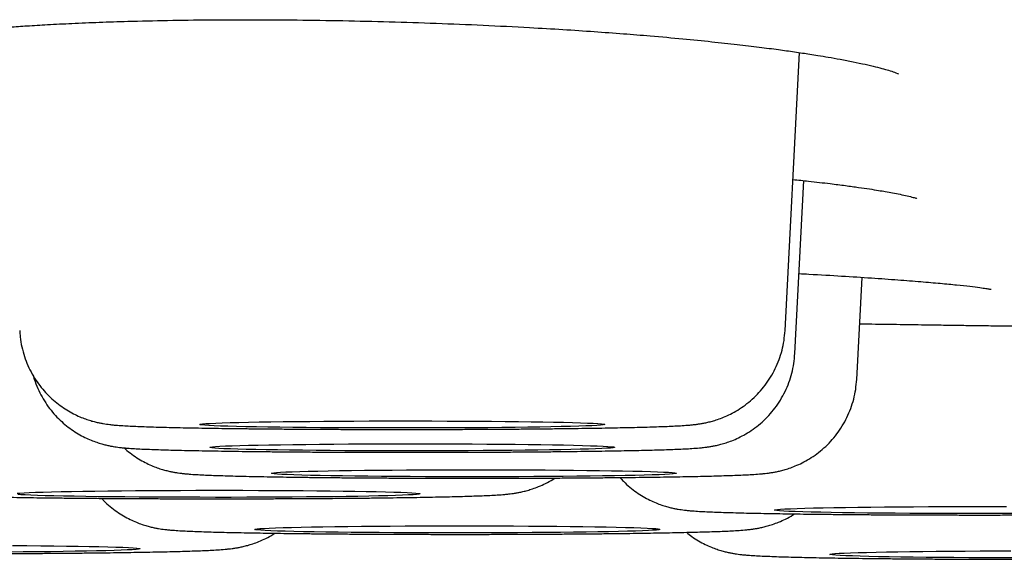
# Model space of a CAD drawing. Header units: millimetres. Extents: x 8 to 677, y 12 to 772.
# Tile 10 of 77: x 387.35 to 390.33, y 337.15 to 338.79. Entities that reach past the tile are written whole.
import ezdxf

# ---------------------------------------------------------------- set-up
doc = ezdxf.new("R2010")
doc.units = ezdxf.units.MM

msp = doc.modelspace()

# ---------------------------------------------------------------- linework, layer by layer
at = {"color": 7, "linetype": 'Continuous', "lineweight": 30}
for p, q in [((389.6688, 337.8465), (389.7128, 338.6882)), ((389.6984, 337.7773), (389.7258, 338.3005)), ((389.8857, 337.6988), (389.9019, 338.0076))]:
    msp.add_line(p, q, dxfattribs=at)
at = {"color": 7, "linetype": 'Continuous', "lineweight": 30, "flags": 128}
for points in [[(388.5043, 337.5728), (388.5518, 337.5728), (388.5991, 337.5727), (388.6458, 337.5726), (388.6917, 337.5724), (388.7366, 337.5721), (388.78, 337.5718), (388.8219, 337.5714), (388.8618, 337.5709), (388.8997, 337.5704), (388.9352, 337.5699), (388.9681, 337.5693), (388.9983, 337.5687), (389.0256, 337.568), (389.0497, 337.5673), (389.0707, 337.5665), (389.0882, 337.5658), (389.1023, 337.565), (389.1128, 337.5642), (389.1197, 337.5633), (389.1229, 337.5625), (389.1224, 337.5617), (389.1183, 337.5609), (389.1105, 337.56), (389.0991, 337.5592), (389.0841, 337.5584), (389.0657, 337.5577), (389.044, 337.5569), (389.019, 337.5562), (388.991, 337.5556), (388.9601, 337.5549), (388.9265, 337.5543), (388.8904, 337.5538), (388.8519, 337.5533), (388.8115, 337.5529), (388.7692, 337.5525), (388.7254, 337.5522), (388.6803, 337.5519), (388.6341, 337.5517), (388.5872, 337.5515), (388.5399, 337.5515), (388.4923, 337.5515), (388.4449, 337.5515), (388.3979, 337.5516), (388.3515, 337.5518), (388.3061, 337.552), (388.262, 337.5523), (388.2193, 337.5527), (388.1783, 337.5531), (388.1394, 337.5536), (388.1027, 337.5541), (388.0684, 337.5547), (388.0369, 337.5553), (388.0081, 337.556), (387.9824, 337.5567), (387.9598, 337.5574), (387.9406, 337.5582), (387.9247, 337.5589), (387.9124, 337.5597), (387.9037, 337.5606), (387.8987, 337.5614), (387.8973, 337.5622), (387.8996, 337.563), (387.9056, 337.5639), (387.9152, 337.5647), (387.9284, 337.5655), (387.9451, 337.5662), (387.9652, 337.567), (387.9886, 337.5677), (388.0151, 337.5684), (388.0445, 337.5691), (388.0768, 337.5697), (388.1117, 337.5702), (388.149, 337.5708), (388.1885, 337.5712), (388.2299, 337.5716), (388.2729, 337.572), (388.3175, 337.5723), (388.3631, 337.5725), (388.4097, 337.5727), (388.4568, 337.5728), (388.5043, 337.5728)], [(388.534, 337.5036), (388.5815, 337.5036), (388.6288, 337.5035), (388.6755, 337.5034), (388.7214, 337.5031), (388.7662, 337.5029), (388.8097, 337.5025), (388.8515, 337.5022), (388.8915, 337.5017), (388.9293, 337.5012), (388.9648, 337.5007), (388.9978, 337.5001), (389.028, 337.4994), (389.0553, 337.4988), (389.0794, 337.498), (389.1003, 337.4973), (389.1179, 337.4965), (389.132, 337.4957), (389.1425, 337.4949), (389.1494, 337.4941), (389.1526, 337.4933), (389.1521, 337.4924), (389.148, 337.4916), (389.1402, 337.4908), (389.1287, 337.49), (389.1138, 337.4892), (389.0954, 337.4884), (389.0736, 337.4877), (389.0487, 337.487), (389.0207, 337.4863), (388.9898, 337.4857), (388.9561, 337.4851), (388.92, 337.4846), (388.8816, 337.4841), (388.8412, 337.4836), (388.7989, 337.4832), (388.7551, 337.4829), (388.7099, 337.4827), (388.6638, 337.4824), (388.6169, 337.4823), (388.5696, 337.4822), (388.522, 337.4822), (388.4746, 337.4823), (388.4276, 337.4824), (388.3812, 337.4826), (388.3358, 337.4828), (388.2916, 337.4831), (388.249, 337.4835), (388.208, 337.4839), (388.1691, 337.4844), (388.1324, 337.4849), (388.0981, 337.4855), (388.0665, 337.4861), (388.0378, 337.4867), (388.012, 337.4874), (387.9895, 337.4882), (387.9702, 337.4889), (387.9544, 337.4897), (387.9421, 337.4905), (387.9334, 337.4913), (387.9284, 337.4921), (387.927, 337.493), (387.9293, 337.4938), (387.9353, 337.4946), (387.9449, 337.4954), (387.9581, 337.4962), (387.9748, 337.497), (387.9949, 337.4978), (388.0182, 337.4985), (388.0447, 337.4992), (388.0742, 337.4998), (388.1065, 337.5004), (388.1414, 337.501), (388.1787, 337.5015), (388.2181, 337.502), (388.2595, 337.5024), (388.3026, 337.5028), (388.3471, 337.5031), (388.3928, 337.5033), (388.4394, 337.5035), (388.4865, 337.5036), (388.534, 337.5036)], [(388.1143, 337.4143), (388.1157, 337.4151), (388.1207, 337.4159), (388.1294, 337.4168), (388.1417, 337.4176), (388.1576, 337.4183), (388.1768, 337.4191), (388.1994, 337.4198), (388.2251, 337.4205), (388.2539, 337.4212), (388.2855, 337.4218), (388.3197, 337.4224), (388.3564, 337.4229), (388.3954, 337.4234), (388.4363, 337.4238), (388.479, 337.4242), (388.5232, 337.4245), (388.5686, 337.4248), (388.6149, 337.4249), (388.662, 337.4251), (388.7094, 337.4251), (388.7569, 337.4251), (388.8043, 337.4251), (388.8512, 337.4249), (388.8973, 337.4247), (388.9424, 337.4245), (388.9863, 337.4242), (389.0285, 337.4238), (389.069, 337.4233), (389.1074, 337.4229), (389.1435, 337.4223), (389.1771, 337.4217), (389.208, 337.4211), (389.236, 337.4204), (389.261, 337.4197), (389.2827, 337.419), (389.3011, 337.4182), (389.3161, 337.4175), (389.3275, 337.4166), (389.3353, 337.4158), (389.3394, 337.415), (389.3399, 337.4142), (389.3366, 337.4133), (389.3297, 337.4125), (389.3192, 337.4117), (389.3052, 337.4109), (389.2876, 337.4101), (389.2667, 337.4094), (389.2425, 337.4087), (389.2152, 337.408), (389.185, 337.4074), (389.1521, 337.4068), (389.1166, 337.4062), (389.0787, 337.4057), (389.0388, 337.4052), (388.9969, 337.4048), (388.9535, 337.4045), (388.9086, 337.4042), (388.8627, 337.404), (388.816, 337.4039), (388.7687, 337.4038), (388.7212, 337.4037), (388.6737, 337.4038), (388.6266, 337.4039), (388.58, 337.404), (388.5344, 337.4043), (388.4898, 337.4046), (388.4468, 337.4049), (388.4054, 337.4053), (388.3659, 337.4058), (388.3286, 337.4063), (388.2937, 337.4068), (388.2615, 337.4074), (388.232, 337.4081), (388.2055, 337.4088), (388.1821, 337.4095), (388.162, 337.4102), (388.1453, 337.411), (388.1322, 337.4118), (388.1225, 337.4126), (388.1166, 337.4135), (388.1143, 337.4143)], [(387.344, 337.3537), (387.3527, 337.3545), (387.365, 337.3553), (387.3808, 337.3561), (387.4001, 337.3569), (387.4226, 337.3576), (387.4484, 337.3583), (387.4771, 337.359), (387.5087, 337.3596), (387.543, 337.3602), (387.5797, 337.3607), (387.6186, 337.3612), (387.6596, 337.3616), (387.7022, 337.362), (387.7464, 337.3623), (387.7918, 337.3625), (387.8382, 337.3627), (387.8852, 337.3628), (387.9326, 337.3629), (387.9802, 337.3629), (388.0275, 337.3628), (388.0744, 337.3627), (388.1206, 337.3625), (388.1657, 337.3623), (388.2095, 337.3619), (388.2518, 337.3616), (388.2922, 337.3611), (388.3306, 337.3606), (388.3667, 337.3601), (388.4004, 337.3595), (388.4313, 337.3589), (388.4593, 337.3582), (388.4842, 337.3575), (388.506, 337.3568), (388.5244, 337.356), (388.5393, 337.3552), (388.5507, 337.3544), (388.5585, 337.3536), (388.5627, 337.3528), (388.5631, 337.352), (388.5599, 337.3511), (388.553, 337.3503), (388.5425, 337.3495), (388.5284, 337.3487), (388.5108, 337.3479), (388.4899, 337.3472), (388.4658, 337.3465), (388.4385, 337.3458), (388.4083, 337.3451), (388.3753, 337.3445), (388.3398, 337.344), (388.302, 337.3435), (388.262, 337.343), (388.2202, 337.3426), (388.1767, 337.3423), (388.1319, 337.342), (388.086, 337.3418), (388.0392, 337.3416), (387.992, 337.3415), (387.9444, 337.3415), (387.897, 337.3416), (387.8498, 337.3417), (387.8033, 337.3418), (387.7576, 337.342), (387.7131, 337.3423), (387.67, 337.3427), (387.6286, 337.3431), (387.5892, 337.3435), (387.5519, 337.3441), (387.517, 337.3446), (387.4847, 337.3452), (387.4552, 337.3459), (387.4287, 337.3466), (387.4054, 337.3473), (387.3853, 337.348), (387.3686, 337.3488), (387.3554, 337.3496), (387.3458, 337.3504)], [(390.3741, 337.2926), (390.3272, 337.2925), (390.2798, 337.2924), (390.2323, 337.2924), (390.1849, 337.2924), (390.1378, 337.2925), (390.0915, 337.2927), (390.0461, 337.293), (390.0019, 337.2933), (389.9592, 337.2936), (389.9183, 337.294), (389.8793, 337.2945), (389.8426, 337.295), (389.8084, 337.2956), (389.7768, 337.2962), (389.748, 337.2969), (389.7223, 337.2976), (389.6997, 337.2983), (389.6805, 337.2991), (389.6647, 337.2998), (389.6524, 337.3006), (389.6437, 337.3015), (389.6386, 337.3023), (389.6372, 337.3031), (389.6395, 337.3039), (389.6455, 337.3048), (389.6551, 337.3056), (389.6683, 337.3064), (389.685, 337.3072), (389.7051, 337.3079), (389.7285, 337.3086), (389.755, 337.3093), (389.7845, 337.31), (389.8168, 337.3106), (389.8517, 337.3112), (389.8889, 337.3117), (389.9284, 337.3121), (389.9698, 337.3125), (390.0129, 337.3129), (390.0574, 337.3132), (390.1031, 337.3134), (390.1496, 337.3136), (390.1968, 337.3137), (390.2442, 337.3138)], [(390.2442, 337.3138), (390.2918, 337.3137), (390.339, 337.3137)], [(388.064, 337.2443), (388.0654, 337.2452), (388.0705, 337.246), (388.0792, 337.2468), (388.0915, 337.2476), (388.1073, 337.2484), (388.1266, 337.2491), (388.1491, 337.2499), (388.1749, 337.2506), (388.2036, 337.2512), (388.2352, 337.2519), (388.2695, 337.2524), (388.3062, 337.253), (388.3451, 337.2534), (388.3861, 337.2539), (388.4288, 337.2542), (388.4729, 337.2545), (388.5183, 337.2548), (388.5647, 337.255), (388.6117, 337.2551), (388.6592, 337.2552), (388.7067, 337.2552), (388.754, 337.2551), (388.8009, 337.255), (388.8471, 337.2548), (388.8922, 337.2545), (388.936, 337.2542), (388.9783, 337.2538), (389.0187, 337.2534), (389.0571, 337.2529), (389.0933, 337.2524), (389.1269, 337.2518), (389.1578, 337.2512), (389.1858, 337.2505), (389.2107, 337.2498), (389.2325, 337.249), (389.2509, 337.2483), (389.2658, 337.2475), (389.2772, 337.2467), (389.285, 337.2459), (389.2892, 337.245), (389.2896, 337.2442), (389.2864, 337.2434), (389.2795, 337.2426), (389.269, 337.2418), (389.2549, 337.241), (389.2374, 337.2402), (389.2164, 337.2394), (389.1923, 337.2387), (389.165, 337.238), (389.1348, 337.2374), (389.1018, 337.2368), (389.0663, 337.2362), (389.0285, 337.2357), (388.9885, 337.2353), (388.9467, 337.2349), (388.9032, 337.2346), (388.8584, 337.2343), (388.8125, 337.2341), (388.7657, 337.2339), (388.7185, 337.2338), (388.671, 337.2338), (388.6235, 337.2338), (388.5763, 337.2339), (388.5298, 337.2341), (388.4841, 337.2343), (388.4396, 337.2346), (388.3965, 337.2349), (388.3551, 337.2353), (388.3157, 337.2358), (388.2784, 337.2363), (388.2435, 337.2369), (388.2112, 337.2375), (388.1817, 337.2381), (388.1552, 337.2388), (388.1319, 337.2395), (388.1118, 337.2403), (388.0951, 337.2411), (388.0819, 337.2419), (388.0723, 337.2427), (388.0663, 337.2435), (388.064, 337.2443)], [(387.3301, 337.1959), (387.3735, 337.1955), (387.4154, 337.1951), (387.4553, 337.1947), (387.4932, 337.1942), (387.5287, 337.1936), (387.5617, 337.193), (387.5919, 337.1924), (387.6191, 337.1917), (387.6433, 337.191), (387.6642, 337.1903), (387.6817, 337.1895), (387.6958, 337.1887), (387.7063, 337.1879), (387.7132, 337.1871), (387.7164, 337.1863), (387.716, 337.1854), (387.7118, 337.1846), (387.704, 337.1838), (387.6926, 337.183), (387.6776, 337.1822), (387.6592, 337.1814), (387.6375, 337.1807), (387.6125, 337.18), (387.5845, 337.1793), (387.5536, 337.1787), (387.52, 337.1781), (387.4839, 337.1775), (387.4455, 337.177), (387.405, 337.1766), (387.3627, 337.1762), (387.3189, 337.1759)], [(389.8047, 337.1688), (389.806, 337.1696), (389.8111, 337.1704), (389.8198, 337.1713), (389.8321, 337.1721), (389.8479, 337.1728), (389.8672, 337.1736), (389.8898, 337.1743), (389.9155, 337.175), (389.9443, 337.1757), (389.9759, 337.1763), (390.0101, 337.1769), (390.0468, 337.1774), (390.0858, 337.1779), (390.1267, 337.1783), (390.1694, 337.1787), (390.2136, 337.179), (390.259, 337.1793), (390.3053, 337.1794), (390.3524, 337.1796)], [(390.3641, 337.1583), (390.3169, 337.1584), (390.2704, 337.1585), (390.2247, 337.1588), (390.1802, 337.1591), (390.1371, 337.1594), (390.0958, 337.1598), (390.0563, 337.1603), (390.019, 337.1608), (389.9841, 337.1613), (389.9518, 337.1619), (389.9224, 337.1626), (389.8959, 337.1633), (389.8725, 337.164), (389.8524, 337.1647), (389.8357, 337.1655), (389.8225, 337.1663), (389.8129, 337.1671), (389.807, 337.168), (389.8047, 337.1688)]]:
    msp.add_lwpolyline(points, dxfattribs=at)
at = {"color": 7, "linetype": 'Continuous', "lineweight": 30}
for points, knots in [([(386.913, 338.7097), (386.9134, 338.7098), (386.9143, 338.71), (386.9266, 338.7139), (386.9424, 338.7181), (386.9642, 338.7231), (386.9927, 338.7287), (387.0295, 338.735), (387.0677, 338.7405), (387.1032, 338.7451), (387.1307, 338.7483), (387.1563, 338.7511), (387.1795, 338.7535), (387.1987, 338.7554), (387.2144, 338.7569), (387.2304, 338.7583), (387.2522, 338.7602), (387.284, 338.7628), (387.3251, 338.7659), (387.3764, 338.7694), (387.4385, 338.7731), (387.5112, 338.7768), (387.5922, 338.7802), (387.6883, 338.7833), (387.799, 338.7859), (387.9255, 338.7876), (388.0568, 338.788), (388.1921, 338.7871), (388.3305, 338.7851), (388.4712, 338.7818), (388.6131, 338.7772), (388.7553, 338.7714), (388.8834, 338.7649), (388.9955, 338.7583), (389.0902, 338.7521), (389.1784, 338.7456), (389.2682, 338.7383), (389.3577, 338.7302), (389.4452, 338.7215), (389.5222, 338.7131), (389.5894, 338.7051), (389.647, 338.6976), (389.69, 338.6916), (389.7211, 338.687), (389.745, 338.6834), (389.7712, 338.6792), (389.8022, 338.6741), (389.838, 338.6677), (389.8759, 338.6604), (389.9118, 338.6528), (389.9426, 338.6455), (389.9676, 338.6389), (389.9886, 338.6327), (390.0054, 338.6269), (390.0126, 338.6238), (390.0123, 338.6242), (390.0122, 338.6243)], [0, 0, 0, 0, 0.014179, 0.030581, 0.047063, 0.063631, 0.081295, 0.101146, 0.123202, 0.135061, 0.146752, 0.156708, 0.164867, 0.172946, 0.177816, 0.181626, 0.189531, 0.200066, 0.213231, 0.229026, 0.24745, 0.268497, 0.291, 0.313641, 0.344039, 0.374688, 0.405595, 0.436781, 0.468258, 0.500032, 0.532108, 0.564494, 0.597165, 0.621036, 0.643937, 0.665802, 0.686584, 0.712633, 0.736813, 0.75914, 0.779626, 0.798202, 0.814466, 0.823086, 0.830924, 0.840409, 0.852733, 0.867883, 0.88584, 0.904679, 0.922671, 0.93982, 0.956129, 0.975376, 0.994098, 1, 1, 1, 1]), ([(389.6927, 338.304), (389.7086, 338.3023), (389.7484, 338.2982), (389.8009, 338.2921), (389.851, 338.2857), (389.8905, 338.2803), (389.9236, 338.2755), (389.9506, 338.2712), (389.974, 338.2672), (389.9959, 338.2633), (390.0184, 338.2588), (390.0404, 338.254), (390.0571, 338.2498), (390.0675, 338.2467), (390.068, 338.2466), (390.0682, 338.2466)], [0, 0, 0, 0, 0.075527, 0.189225, 0.276218, 0.355427, 0.426848, 0.490476, 0.542005, 0.604216, 0.677107, 0.758994, 0.850825, 0.93912, 1, 1, 1, 1]), ([(389.7111, 338.0191), (389.7212, 338.0186), (389.7667, 338.0161), (389.8407, 338.0117), (389.931, 338.0059), (390.0107, 338.0002), (390.0802, 337.9948), (390.1395, 337.9896), (390.1889, 337.9849), (390.2289, 337.9805), (390.2573, 337.9769), (390.277, 337.974), (390.2885, 337.972), (390.2934, 337.971), (390.2925, 337.9715), (390.2924, 337.9715)], [0, 0, 0, 0, 0.030662, 0.138309, 0.244682, 0.347887, 0.447899, 0.544704, 0.638301, 0.728705, 0.815948, 0.879207, 0.938558, 0.990704, 1, 1, 1, 1]), ([(389.8945, 337.8672), (389.9035, 337.867), (389.9405, 337.8664), (390.0068, 337.8654), (390.0825, 337.8642), (390.148, 337.8633), (390.2028, 337.8625), (390.2573, 337.8617), (390.3116, 337.861), (390.3656, 337.8603), (390.4219, 337.8596), (390.4802, 337.8589), (390.5407, 337.8582), (390.6007, 337.8575), (390.6602, 337.8568), (390.7154, 337.8563), (390.7505, 337.8559), (390.7661, 337.8558)], [0, 0, 0, 0, 0.030971, 0.128765, 0.227216, 0.289553, 0.35153, 0.413209, 0.474654, 0.535931, 0.597104, 0.666561, 0.735896, 0.8052, 0.874565, 0.944083, 1, 1, 1, 1]), ([(387.352, 337.8463), (387.3523, 337.84), (387.3531, 337.8235), (387.3578, 337.7973), (387.3657, 337.7682), (387.3763, 337.7407), (387.3893, 337.7148), (387.4043, 337.6908), (387.4211, 337.6689), (387.4393, 337.649), (387.4586, 337.6314), (387.4787, 337.616), (387.499, 337.6029), (387.519, 337.5922), (387.5378, 337.5837), (387.555, 337.5773), (387.5702, 337.5726), (387.5834, 337.5692), (387.5951, 337.5666), (387.6056, 337.5647), (387.6154, 337.5631), (387.6253, 337.5619), (387.6362, 337.5607), (387.6508, 337.5594), (387.6688, 337.5583), (387.691, 337.5571), (387.7152, 337.5561), (387.7419, 337.5551), (387.7716, 337.5542), (387.8034, 337.5534), (387.8374, 337.5526), (387.8737, 337.5519), (387.9122, 337.5512), (387.9528, 337.5506), (387.9954, 337.55), (388.0399, 337.5495), (388.0861, 337.549), (388.1338, 337.5486), (388.183, 337.5482), (388.2333, 337.5479), (388.2847, 337.5476), (388.3369, 337.5474), (388.3897, 337.5472), (388.443, 337.5471), (388.486, 337.5471), (388.5112, 337.5471), (388.5185, 337.5471)], [0, 0, 0, 0, 0.010945, 0.02883, 0.046347, 0.06351, 0.080324, 0.096788, 0.112892, 0.128615, 0.143924, 0.158762, 0.173032, 0.186568, 0.199132, 0.210532, 0.22084, 0.230451, 0.23994, 0.249868, 0.260855, 0.273832, 0.29019, 0.312669, 0.350048, 0.384625, 0.417197, 0.45166, 0.484759, 0.517154, 0.549147, 0.580889, 0.612463, 0.64392, 0.675293, 0.706604, 0.737867, 0.769095, 0.800295, 0.831474, 0.862636, 0.893785, 0.924926, 0.95606, 0.98719, 1, 1, 1, 1]), ([(388.5185, 337.5471), (388.5279, 337.5471), (388.5552, 337.5471), (388.6002, 337.5472), (388.6533, 337.5473), (388.7058, 337.5475), (388.7577, 337.5478), (388.8086, 337.5481), (388.8584, 337.5484), (388.9069, 337.5488), (388.9539, 337.5493), (388.9993, 337.5498), (389.043, 337.5503), (389.0846, 337.551), (389.1242, 337.5516), (389.1616, 337.5523), (389.1966, 337.5531), (389.2293, 337.5538), (389.2595, 337.5547), (389.2872, 337.5556), (389.3127, 337.5565), (389.3361, 337.5576), (389.3584, 337.5588), (389.376, 337.5601), (389.3907, 337.5615), (389.4012, 337.5628), (389.4114, 337.5643), (389.4225, 337.5662), (389.4348, 337.5688), (389.4488, 337.5723), (389.4649, 337.5773), (389.4834, 337.5842), (389.5041, 337.5936), (389.5261, 337.6058), (389.5484, 337.6209), (389.57, 337.6386), (389.5903, 337.6587), (389.6089, 337.681), (389.6254, 337.7052), (389.6396, 337.7311), (389.6512, 337.7583), (389.66, 337.7867), (389.6663, 337.8162), (389.6679, 337.8362), (389.6687, 337.8464)], [0, 0, 0, 0, 0.016534, 0.047964, 0.079399, 0.110839, 0.142285, 0.17374, 0.205208, 0.236692, 0.268197, 0.299729, 0.331294, 0.362904, 0.394572, 0.426316, 0.458163, 0.490155, 0.522355, 0.55487, 0.587889, 0.621791, 0.657479, 0.69794, 0.717148, 0.731563, 0.744116, 0.755195, 0.765632, 0.776029, 0.787032, 0.799342, 0.813259, 0.828501, 0.844556, 0.861109, 0.877987, 0.89508, 0.912318, 0.929654, 0.947059, 0.964511, 0.981998, 1, 1, 1, 1]), ([(388.5482, 337.4779), (388.5576, 337.4779), (388.5848, 337.4779), (388.6298, 337.478), (388.6829, 337.4781), (388.7355, 337.4783), (388.7873, 337.4785), (388.8382, 337.4788), (388.8881, 337.4792), (388.9366, 337.4796), (388.9836, 337.48), (389.029, 337.4806), (389.0726, 337.4811), (389.1143, 337.4817), (389.1539, 337.4824), (389.1912, 337.4831), (389.2263, 337.4838), (389.2589, 337.4846), (389.2892, 337.4854), (389.3169, 337.4863), (389.3423, 337.4873), (389.3657, 337.4883), (389.3881, 337.4896), (389.4057, 337.4908), (389.4204, 337.4923), (389.4308, 337.4935), (389.4411, 337.495), (389.4521, 337.4969), (389.4644, 337.4995), (389.4785, 337.5031), (389.4946, 337.5081), (389.5131, 337.515), (389.5338, 337.5244), (389.5558, 337.5366), (389.5781, 337.5517), (389.5997, 337.5693), (389.62, 337.5894), (389.6386, 337.6117), (389.6551, 337.6359), (389.6692, 337.6618), (389.6809, 337.6891), (389.6897, 337.7175), (389.696, 337.7469), (389.6975, 337.767), (389.6983, 337.7772)], [0, 0, 0, 0, 0.016534, 0.047964, 0.079399, 0.110839, 0.142285, 0.17374, 0.205208, 0.236692, 0.268197, 0.299729, 0.331294, 0.362904, 0.394572, 0.426316, 0.458163, 0.490155, 0.522355, 0.55487, 0.587889, 0.621791, 0.657479, 0.69794, 0.717148, 0.731563, 0.744116, 0.755195, 0.765632, 0.776029, 0.787032, 0.799342, 0.813259, 0.828501, 0.844556, 0.861109, 0.877987, 0.89508, 0.912318, 0.929654, 0.947059, 0.964511, 0.981998, 1, 1, 1, 1]), ([(387.393, 337.7097), (387.3939, 337.7061), (387.3973, 337.693), (387.4061, 337.6715), (387.4189, 337.6456), (387.434, 337.6216), (387.4507, 337.5996), (387.469, 337.5798), (387.4883, 337.5621), (387.5084, 337.5468), (387.5287, 337.5337), (387.5486, 337.523), (387.5675, 337.5145), (387.5847, 337.5081), (387.5999, 337.5034), (387.6131, 337.4999), (387.6248, 337.4974), (387.6353, 337.4954), (387.6451, 337.4939), (387.655, 337.4926), (387.6659, 337.4915), (387.6805, 337.4902), (387.6985, 337.489), (387.7207, 337.4879), (387.7448, 337.4869), (387.7716, 337.4859), (387.8013, 337.485), (387.833, 337.4842), (387.8671, 337.4834), (387.9034, 337.4827), (387.9419, 337.482), (387.9825, 337.4814), (388.0251, 337.4808), (388.0696, 337.4803), (388.1158, 337.4798), (388.1635, 337.4793), (388.2126, 337.479), (388.263, 337.4786), (388.3143, 337.4784), (388.3665, 337.4782), (388.4194, 337.478), (388.4726, 337.4779), (388.5157, 337.4779), (388.5409, 337.4779), (388.5482, 337.4779)], [0, 0, 0, 0, 0.0067666, 0.0246419, 0.0421543, 0.0593017, 0.0760735, 0.0924492, 0.1083936, 0.1238476, 0.1387095, 0.1528069, 0.165893, 0.1777661, 0.1885022, 0.1985116, 0.2083946, 0.2187345, 0.2301778, 0.2436932, 0.2607302, 0.2841419, 0.3230726, 0.3590846, 0.3930086, 0.4289015, 0.4633742, 0.4971135, 0.5304349, 0.5634943, 0.596379, 0.6291417, 0.6618167, 0.6944267, 0.7269878, 0.7595115, 0.7920065, 0.8244791, 0.8569346, 0.8893771, 0.9218099, 0.954236, 0.986658, 1, 1, 1, 1]), ([(388.7355, 337.3994), (388.7449, 337.3994), (388.7721, 337.3994), (388.8171, 337.3995), (388.8702, 337.3996), (388.9228, 337.3998), (388.9746, 337.4), (389.0255, 337.4003), (389.0754, 337.4007), (389.1239, 337.4011), (389.1709, 337.4016), (389.2163, 337.4021), (389.2599, 337.4026), (389.3016, 337.4032), (389.3412, 337.4039), (389.3785, 337.4046), (389.4136, 337.4053), (389.4462, 337.4061), (389.4765, 337.407), (389.5042, 337.4078), (389.5296, 337.4088), (389.553, 337.4098), (389.5754, 337.4111), (389.593, 337.4124), (389.6077, 337.4138), (389.6181, 337.4151), (389.6284, 337.4165), (389.6394, 337.4185), (389.6517, 337.4211), (389.6658, 337.4246), (389.6819, 337.4296), (389.7004, 337.4365), (389.7211, 337.4459), (389.7431, 337.4581), (389.7654, 337.4732), (389.787, 337.4909), (389.8073, 337.511), (389.8259, 337.5332), (389.8424, 337.5575), (389.8565, 337.5834), (389.8681, 337.6106), (389.877, 337.639), (389.8833, 337.6684), (389.8848, 337.6885), (389.8856, 337.6987)], [0, 0, 0, 0, 0.016534, 0.0479635, 0.0793985, 0.1108377, 0.1422834, 0.1737385, 0.2052062, 0.23669, 0.2681948, 0.2997262, 0.3312917, 0.3629014, 0.3945686, 0.4263122, 0.4581594, 0.490151, 0.5223509, 0.5548651, 0.5878838, 0.6217864, 0.6574734, 0.6979342, 0.717142, 0.7315576, 0.7441103, 0.755189, 0.765626, 0.776023, 0.7870261, 0.7993355, 0.8132525, 0.8284943, 0.8445496, 0.861102, 0.8779798, 0.8950731, 0.9123107, 0.9296467, 0.9470512, 0.9645037, 0.9819899, 1, 1, 1, 1]), ([(386.8324, 337.501), (386.8365, 337.4942), (386.8453, 337.4796), (386.8613, 337.4589), (386.8795, 337.4391), (386.8989, 337.4214), (386.9189, 337.4061), (386.9392, 337.393), (386.9592, 337.3823), (386.9781, 337.3738), (386.9952, 337.3674), (387.0104, 337.3627), (387.0236, 337.3592), (387.0353, 337.3567), (387.0458, 337.3547), (387.0556, 337.3532), (387.0655, 337.3519), (387.0764, 337.3508), (387.091, 337.3495), (387.1091, 337.3483), (387.1312, 337.3472), (387.1554, 337.3462), (387.1821, 337.3452), (387.2118, 337.3443), (387.2436, 337.3435), (387.2776, 337.3427), (387.3139, 337.342), (387.3524, 337.3413), (387.393, 337.3407), (387.4356, 337.3401), (387.4801, 337.3396), (387.5263, 337.3391), (387.5741, 337.3386), (387.6232, 337.3383), (387.6735, 337.3379), (387.7249, 337.3377), (387.7771, 337.3375), (387.8299, 337.3373), (387.8832, 337.3372), (387.9262, 337.3372), (387.9608, 337.3372), (387.9954, 337.3372), (388.0404, 337.3373), (388.0935, 337.3374), (388.146, 337.3376), (388.1979, 337.3378), (388.2488, 337.3381), (388.2986, 337.3385), (388.3471, 337.3389), (388.3942, 337.3393), (388.4396, 337.3399), (388.4832, 337.3404), (388.5248, 337.341), (388.5644, 337.3417), (388.6018, 337.3424), (388.6368, 337.3431), (388.6695, 337.3439), (388.6997, 337.3447), (388.7275, 337.3456), (388.7529, 337.3466), (388.7763, 337.3476), (388.7986, 337.3489), (388.8162, 337.3501), (388.8309, 337.3516), (388.8414, 337.3528), (388.8516, 337.3543), (388.8627, 337.3562), (388.875, 337.3588), (388.889, 337.3624), (388.9051, 337.3674), (388.9236, 337.3742), (388.9442, 337.3838), (388.9607, 337.3925), (388.9697, 337.3987), (388.9717, 337.4)], [0, 0, 0, 0, 0.007899, 0.017145, 0.026172, 0.034962, 0.043482, 0.051675, 0.059446, 0.066661, 0.073206, 0.079125, 0.084643, 0.090091, 0.095791, 0.1021, 0.10955, 0.118943, 0.131849, 0.153311, 0.173163, 0.191865, 0.211652, 0.230656, 0.249256, 0.267626, 0.285851, 0.303979, 0.322041, 0.340054, 0.358031, 0.375982, 0.393911, 0.411825, 0.429727, 0.447619, 0.465504, 0.483383, 0.501259, 0.519133, 0.526488, 0.535889, 0.55376, 0.571634, 0.589511, 0.607391, 0.625276, 0.643168, 0.66107, 0.678984, 0.696913, 0.714861, 0.732834, 0.75084, 0.768889, 0.786998, 0.805188, 0.823497, 0.841985, 0.860759, 0.880036, 0.900328, 0.923334, 0.934255, 0.942452, 0.949589, 0.955889, 0.961823, 0.967735, 0.973991, 0.98099, 0.988904, 0.99757, 1, 1, 1, 1]), ([(387.6677, 337.4914), (387.6705, 337.4888), (387.6794, 337.4805), (387.6957, 337.4683), (387.716, 337.4552), (387.7359, 337.4445), (387.7548, 337.436), (387.772, 337.4296), (387.7872, 337.4249), (387.8004, 337.4214), (387.8121, 337.4189), (387.8225, 337.417), (387.8324, 337.4154), (387.8423, 337.4142), (387.8532, 337.413), (387.8678, 337.4117), (387.8858, 337.4105), (387.908, 337.4094), (387.9321, 337.4084), (387.9589, 337.4074), (387.9886, 337.4065), (388.0203, 337.4057), (388.0544, 337.4049), (388.0907, 337.4042), (388.1292, 337.4035), (388.1698, 337.4029), (388.2124, 337.4023), (388.2569, 337.4018), (388.3031, 337.4013), (388.3508, 337.4009), (388.3999, 337.4005), (388.4503, 337.4002), (388.5016, 337.3999), (388.5538, 337.3997), (388.6067, 337.3995), (388.6599, 337.3994), (388.703, 337.3994), (388.7282, 337.3994), (388.7355, 337.3994)], [0, 0, 0, 0, 0.007638, 0.024838, 0.041379, 0.05707, 0.071635, 0.08485, 0.096799, 0.10794, 0.118939, 0.130448, 0.143184, 0.158227, 0.177189, 0.203246, 0.246577, 0.286658, 0.324416, 0.364365, 0.402733, 0.440285, 0.477372, 0.514167, 0.550768, 0.587233, 0.6236, 0.659895, 0.696136, 0.732335, 0.768502, 0.804644, 0.840768, 0.876876, 0.912974, 0.949064, 0.98515, 1, 1, 1, 1]), ([(389.1691, 337.4016), (389.1725, 337.3977), (389.1818, 337.3872), (389.1986, 337.3723), (389.2186, 337.3569), (389.2389, 337.3438), (389.2589, 337.3331), (389.2778, 337.3246), (389.295, 337.3182), (389.3101, 337.3135), (389.3234, 337.3101), (389.335, 337.3075), (389.3455, 337.3056), (389.3554, 337.3041), (389.3652, 337.3028), (389.3762, 337.3016), (389.3908, 337.3003), (389.4088, 337.2992), (389.4309, 337.298), (389.4551, 337.297), (389.4818, 337.296), (389.5115, 337.2952), (389.5433, 337.2943), (389.5773, 337.2935), (389.6136, 337.2928), (389.6521, 337.2921), (389.6927, 337.2915), (389.7354, 337.2909), (389.7798, 337.2904), (389.826, 337.2899), (389.8738, 337.2895), (389.9229, 337.2891), (389.9732, 337.2888), (390.0246, 337.2885), (390.0768, 337.2883), (390.1296, 337.2881), (390.1829, 337.2881), (390.2259, 337.288), (390.2605, 337.288), (390.2951, 337.288), (390.3401, 337.2881), (390.3932, 337.2882), (390.4457, 337.2884), (390.4976, 337.2887), (390.5485, 337.289), (390.5983, 337.2893), (390.6468, 337.2897), (390.6939, 337.2902), (390.7393, 337.2907), (390.7829, 337.2913), (390.8245, 337.2919), (390.8641, 337.2925), (390.9015, 337.2932), (390.9365, 337.294), (390.9692, 337.2948), (390.9994, 337.2956), (391.0272, 337.2965), (391.0526, 337.2974), (391.076, 337.2985), (391.0983, 337.2997), (391.1159, 337.301), (391.1306, 337.3024), (391.1411, 337.3037), (391.1513, 337.3052), (391.1624, 337.3071), (391.1747, 337.3097), (391.1887, 337.3132), (391.2048, 337.3182), (391.2233, 337.3251), (391.244, 337.3345), (391.266, 337.3467), (391.2883, 337.3618), (391.31, 337.3795), (391.3302, 337.3996), (391.3456, 337.4175), (391.3533, 337.4291), (391.3557, 337.4327)], [0, 0, 0, 0, 0.005147, 0.013774, 0.022137, 0.030179, 0.037807, 0.044888, 0.051313, 0.057122, 0.062538, 0.067886, 0.073481, 0.079673, 0.086987, 0.096205, 0.108874, 0.12994, 0.149426, 0.167783, 0.187205, 0.205858, 0.224115, 0.242146, 0.260034, 0.277829, 0.295557, 0.313238, 0.330883, 0.348503, 0.366102, 0.383685, 0.401256, 0.418818, 0.436373, 0.453923, 0.471469, 0.489013, 0.496233, 0.50546, 0.523002, 0.540546, 0.558092, 0.575642, 0.593198, 0.61076, 0.628332, 0.645915, 0.663513, 0.68113, 0.698772, 0.716445, 0.734162, 0.751936, 0.769791, 0.787762, 0.805909, 0.824337, 0.843258, 0.863175, 0.885757, 0.896477, 0.904523, 0.911528, 0.917711, 0.923536, 0.929339, 0.93548, 0.94235, 0.950117, 0.958624, 0.967585, 0.976823, 0.986242, 0.995782, 1, 1, 1, 1]), ([(387.6, 337.3385), (387.6021, 337.3361), (387.6101, 337.3272), (387.6254, 337.3138), (387.6454, 337.2983), (387.6657, 337.2853), (387.6857, 337.2745), (387.7046, 337.2661), (387.7218, 337.2596), (387.7369, 337.2549), (387.7502, 337.2515), (387.7618, 337.2489), (387.7723, 337.247), (387.7822, 337.2455), (387.792, 337.2442), (387.803, 337.243), (387.8176, 337.2418), (387.8356, 337.2406), (387.8577, 337.2394), (387.8819, 337.2384), (387.9086, 337.2375), (387.9383, 337.2366), (387.9701, 337.2357), (388.0041, 337.235), (388.0404, 337.2342), (388.0789, 337.2336), (388.1195, 337.2329), (388.1622, 337.2323), (388.2066, 337.2318), (388.2528, 337.2313), (388.3006, 337.2309), (388.3497, 337.2305), (388.4, 337.2302), (388.4514, 337.2299), (388.5036, 337.2297), (388.5564, 337.2296), (388.6097, 337.2295), (388.6527, 337.2294), (388.6873, 337.2294), (388.7219, 337.2295), (388.7669, 337.2295), (388.82, 337.2296), (388.8725, 337.2298), (388.9244, 337.2301), (388.9753, 337.2304), (389.0251, 337.2307), (389.0736, 337.2311), (389.1207, 337.2316), (389.1661, 337.2321), (389.2097, 337.2327), (389.2513, 337.2333), (389.2909, 337.2339), (389.3283, 337.2346), (389.3633, 337.2354), (389.396, 337.2362), (389.4262, 337.237), (389.454, 337.2379), (389.4794, 337.2388), (389.5028, 337.2399), (389.5251, 337.2411), (389.5427, 337.2424), (389.5574, 337.2438), (389.5679, 337.2451), (389.5781, 337.2466), (389.5892, 337.2485), (389.6015, 337.2511), (389.6155, 337.2547), (389.6316, 337.2596), (389.6501, 337.2665), (389.6708, 337.276), (389.6868, 337.2845), (389.6954, 337.2904), (389.697, 337.2915)], [0, 0, 0, 0, 0.003264, 0.012265, 0.020989, 0.02938, 0.037338, 0.044726, 0.051429, 0.057489, 0.06314, 0.068719, 0.074557, 0.081017, 0.088647, 0.098265, 0.111482, 0.13346, 0.15379, 0.172941, 0.193204, 0.212665, 0.231712, 0.250524, 0.269187, 0.287752, 0.306247, 0.324694, 0.343103, 0.361485, 0.379846, 0.398191, 0.416523, 0.434845, 0.45316, 0.47147, 0.489776, 0.508079, 0.515611, 0.525238, 0.543539, 0.561843, 0.580149, 0.598459, 0.616774, 0.635097, 0.653429, 0.671774, 0.690134, 0.708514, 0.726919, 0.745358, 0.763841, 0.782385, 0.801013, 0.819762, 0.838694, 0.85792, 0.877661, 0.89844, 0.922, 0.933184, 0.941578, 0.948887, 0.955338, 0.961415, 0.967469, 0.973876, 0.981043, 0.989147, 0.998021, 1, 1, 1, 1]), ([(386.0395, 337.2672), (386.0438, 337.2631), (386.0543, 337.2533), (386.0723, 337.2398), (386.0925, 337.2267), (386.1125, 337.2159), (386.1314, 337.2075), (386.1486, 337.2011), (386.1637, 337.1963), (386.177, 337.1929), (386.1886, 337.1903), (386.1991, 337.1884), (386.209, 337.1869), (386.2188, 337.1856), (386.2298, 337.1844), (386.2444, 337.1832), (386.2624, 337.182), (386.2845, 337.1808), (386.3087, 337.1798), (386.3354, 337.1789), (386.3651, 337.178), (386.3969, 337.1772), (386.4309, 337.1764), (386.4672, 337.1757), (386.5057, 337.175), (386.5463, 337.1743), (386.589, 337.1738), (386.6334, 337.1732), (386.6796, 337.1727), (386.7274, 337.1723), (386.7765, 337.1719), (386.8268, 337.1716), (386.8782, 337.1713), (386.9304, 337.1711), (386.9832, 337.171), (387.0365, 337.1709), (387.0795, 337.1709), (387.1141, 337.1709), (387.1487, 337.1709), (387.1937, 337.1709), (387.2468, 337.1711), (387.2993, 337.1713), (387.3512, 337.1715), (387.4021, 337.1718), (387.4519, 337.1722), (387.5004, 337.1726), (387.5475, 337.173), (387.5929, 337.1735), (387.6365, 337.1741), (387.6781, 337.1747), (387.7177, 337.1754), (387.7551, 337.1761), (387.7901, 337.1768), (387.8228, 337.1776), (387.853, 337.1784), (387.8808, 337.1793), (387.9062, 337.1803), (387.9296, 337.1813), (387.9519, 337.1825), (387.9695, 337.1838), (387.9842, 337.1853), (387.9947, 337.1865), (388.0049, 337.188), (388.016, 337.1899), (388.0283, 337.1925), (388.0423, 337.1961), (388.0584, 337.201), (388.0769, 337.2079), (388.0976, 337.2174), (388.1136, 337.2259), (388.1222, 337.2318), (388.1238, 337.2329)], [0, 0, 0, 0, 0.006145, 0.014924, 0.023366, 0.031374, 0.038807, 0.045551, 0.05165, 0.057336, 0.06295, 0.068823, 0.075323, 0.083, 0.092678, 0.105977, 0.128091, 0.148547, 0.167817, 0.188205, 0.207787, 0.226952, 0.24588, 0.264659, 0.283339, 0.301949, 0.32051, 0.339033, 0.357529, 0.376004, 0.394462, 0.412908, 0.431344, 0.449772, 0.468195, 0.486614, 0.505031, 0.51261, 0.522297, 0.540711, 0.559128, 0.577548, 0.595971, 0.6144, 0.632836, 0.651282, 0.66974, 0.688214, 0.706708, 0.725227, 0.74378, 0.762378, 0.781037, 0.79978, 0.818646, 0.837695, 0.85704, 0.876903, 0.897811, 0.921516, 0.93277, 0.941216, 0.94857, 0.955061, 0.961176, 0.967267, 0.973714, 0.980926, 0.989079, 0.998009, 1, 1, 1, 1]), ([(389.37, 337.2356), (389.3754, 337.2312), (389.3872, 337.2219), (389.4064, 337.2097), (389.4263, 337.199), (389.4452, 337.1905), (389.4624, 337.1841), (389.4775, 337.1794), (389.4908, 337.1759), (389.5024, 337.1734), (389.5129, 337.1715), (389.5228, 337.1699), (389.5326, 337.1687), (389.5436, 337.1675), (389.5582, 337.1662), (389.5762, 337.165), (389.5983, 337.1639), (389.6225, 337.1629), (389.6493, 337.1619), (389.6789, 337.161), (389.7107, 337.1602), (389.7447, 337.1594), (389.781, 337.1587), (389.8195, 337.158), (389.8602, 337.1574), (389.9028, 337.1568), (389.9473, 337.1563), (389.9935, 337.1558), (390.0412, 337.1554), (390.0903, 337.155), (390.1407, 337.1547), (390.192, 337.1544), (390.2442, 337.1542), (390.297, 337.154), (390.3503, 337.1539), (390.3933, 337.1539), (390.4279, 337.1539), (390.4625, 337.1539), (390.5075, 337.154), (390.5606, 337.1541), (390.6132, 337.1543), (390.665, 337.1545), (390.7159, 337.1548), (390.7657, 337.1552), (390.8142, 337.1556), (390.8613, 337.1561), (390.9067, 337.1566), (390.9503, 337.1571), (390.992, 337.1577), (391.0315, 337.1584), (391.0689, 337.1591), (391.104, 337.1598), (391.1366, 337.1606), (391.1668, 337.1615), (391.1946, 337.1624), (391.22, 337.1633), (391.2434, 337.1643), (391.2657, 337.1656), (391.2833, 337.1669), (391.298, 337.1683), (391.3085, 337.1696), (391.3187, 337.171), (391.3298, 337.173), (391.3421, 337.1756), (391.3561, 337.1791), (391.3723, 337.1841), (391.3908, 337.191), (391.4114, 337.2004), (391.4305, 337.2108), (391.4421, 337.2189), (391.4467, 337.222)], [0, 0, 0, 0, 0.007257, 0.015732, 0.023772, 0.031234, 0.038005, 0.044127, 0.049835, 0.055471, 0.061367, 0.067893, 0.0756, 0.085316, 0.098666, 0.120867, 0.141403, 0.160748, 0.181216, 0.200875, 0.220115, 0.239117, 0.257969, 0.276722, 0.295405, 0.314038, 0.332634, 0.351202, 0.369749, 0.388279, 0.406797, 0.425305, 0.443806, 0.462301, 0.480792, 0.499281, 0.506889, 0.516614, 0.5351, 0.553589, 0.572081, 0.590576, 0.609077, 0.627586, 0.646104, 0.664634, 0.68318, 0.701746, 0.720337, 0.738963, 0.757634, 0.776366, 0.795182, 0.814121, 0.833245, 0.852666, 0.872606, 0.893596, 0.917394, 0.928692, 0.937171, 0.944554, 0.95107, 0.957209, 0.963324, 0.969796, 0.977036, 0.985221, 0.994186, 1, 1, 1, 1])]:
    msp.add_open_spline(points, degree=3, knots=knots, dxfattribs=at)

doc.saveas('drawing.dxf')
